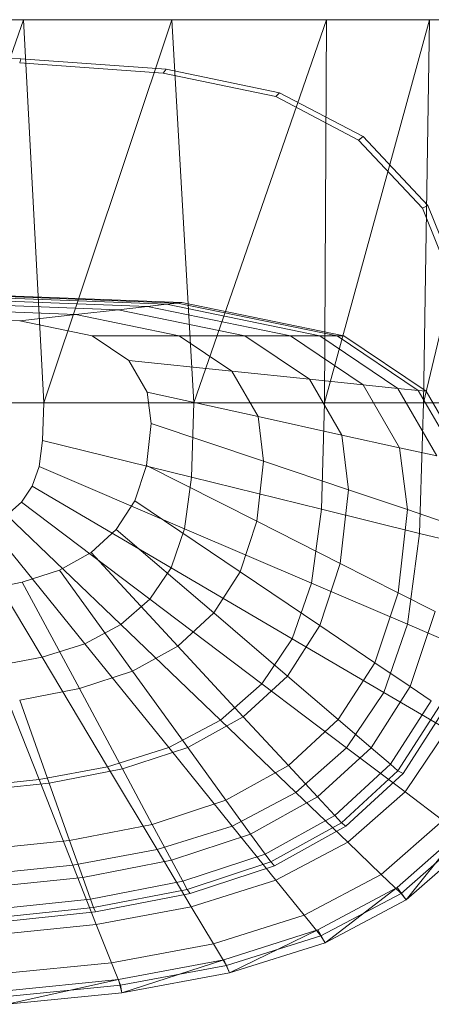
# Model space of a CAD drawing. Header units: metres. Extents: x 391.1 to 427.5, y 12.7 to 28.4.
# Tile 208 of 245: x 412.045 to 412.155, y 23.857 to 24.121. Entities that reach past the tile are written whole.
import ezdxf

# ---------------------------------------------------------------- set-up
doc = ezdxf.new("R2010")
doc.units = ezdxf.units.M
doc.layers.add('02_MOBILIARIO', color=7, linetype='Continuous', lineweight=18)
doc.layers.add('A-DETL-____-MBND', color=7, linetype='Continuous', lineweight=18)

# ---------------------------------------------------------------- blocks, each defined once
blk = doc.blocks.new('Family - Rentamans PS-1-153528-01_ELEC _PS1')
at = {"layer": 'A-DETL-____-MBND', "color": 253, "true_color": 0xaaaaaa}
for p, q in [((0.36146, 0.265), (0.00406, 0.265)), ((0.2185, 0.265), (0.18276, 0.265)), ((0.2185, 0.265), (0.18276, 0.16227)), ((0.2583, 0.265), (0.2185, 0.265)), ((0.22395, 0.16227), (0.2185, 0.265)), ((0.2583, 0.265), (0.22395, 0.16227)), ((0.29972, 0.265), (0.2583, 0.265)), ((0.26415, 0.16227), (0.2583, 0.265)), ((0.29972, 0.265), (0.26415, 0.16227)), ((0.32734, 0.265), (0.29924, 0.16227)), ((0.29924, 0.16227), (0.29972, 0.265)), ((0.32734, 0.265), (0.29972, 0.265)), ((0.35008, 0.265), (0.32574, 0.16227)), ((0.32574, 0.16227), (0.32734, 0.265)), ((0.35008, 0.265), (0.32734, 0.265)), ((0.18276, 0.25535), (0.21786, 0.25454)), ((0.21751, 0.25341), (0.21786, 0.25454)), ((0.21786, 0.25454), (0.25673, 0.25173)), ((0.21751, 0.25341), (0.25599, 0.25063)), ((0.25599, 0.25063), (0.25673, 0.25173)), ((0.25673, 0.25173), (0.28716, 0.24542)), ((0.25599, 0.25063), (0.28613, 0.24438)), ((0.28613, 0.24438), (0.28716, 0.24542)), ((0.28613, 0.24438), (0.30834, 0.23272)), ((0.28716, 0.24542), (0.30959, 0.23364)), ((0.30834, 0.23272), (0.30959, 0.23364)), ((0.30834, 0.23272), (0.32548, 0.21449)), ((0.30959, 0.23364), (0.3269, 0.21523)), ((0.32548, 0.21449), (0.3269, 0.21523)), ((0.32548, 0.21449), (0.33669, 0.18639)), ((0.3269, 0.21523), (0.33823, 0.18684)), ((0.18276, 0.19213), (0.26096, 0.18916)), ((0.18276, 0.19196), (0.25981, 0.18902)), ((0.18276, 0.19074), (0.25177, 0.18811)), ((0.19601, 0.191), (0.25683, 0.18869)), ((0.18276, 0.18955), (0.24394, 0.18722)), ((0.18276, 0.18783), (0.2326, 0.18593)), ((0.25177, 0.18811), (0.24394, 0.18722)), ((0.25177, 0.18811), (0.25683, 0.18869)), ((0.25177, 0.18811), (0.29006, 0.18027)), ((0.25683, 0.18869), (0.25981, 0.18902)), ((0.25683, 0.18869), (0.29792, 0.18027)), ((0.25981, 0.18902), (0.26096, 0.18916)), ((0.25981, 0.18902), (0.30256, 0.18027)), ((0.26096, 0.18916), (0.30435, 0.18027)), ((0.18276, 0.18555), (0.21759, 0.18422)), ((0.21759, 0.18422), (0.2326, 0.18593)), ((0.24394, 0.18722), (0.2326, 0.18593)), ((0.2326, 0.18593), (0.26025, 0.18027)), ((0.24394, 0.18722), (0.27788, 0.18027)), ((0.21759, 0.18422), (0.23691, 0.18027)), ((0.26025, 0.18027), (0.23691, 0.18027)), ((0.23691, 0.18027), (0.24674, 0.17363)), ((0.27788, 0.18027), (0.26025, 0.18027)), ((0.26025, 0.18027), (0.27433, 0.17077)), ((0.29006, 0.18027), (0.27788, 0.18027)), ((0.27788, 0.18027), (0.29516, 0.16862)), ((0.29792, 0.18027), (0.29006, 0.18027)), ((0.29006, 0.18027), (0.30955, 0.16712)), ((0.29792, 0.18027), (0.30256, 0.18027)), ((0.29792, 0.18027), (0.31884, 0.16616)), ((0.30256, 0.18027), (0.30435, 0.18027)), ((0.30256, 0.18027), (0.32432, 0.16559)), ((0.30435, 0.18027), (0.32643, 0.16537)), ((0.24674, 0.17363), (0.25167, 0.16511)), ((0.27433, 0.17077), (0.24674, 0.17363)), ((0.29516, 0.16862), (0.27433, 0.17077)), ((0.27433, 0.17077), (0.28138, 0.15858)), ((0.30955, 0.16712), (0.29516, 0.16862)), ((0.29516, 0.16862), (0.30381, 0.15365)), ((0.31884, 0.16616), (0.30955, 0.16712)), ((0.30955, 0.16712), (0.31932, 0.15024)), ((0.28138, 0.15858), (0.25167, 0.16511)), ((0.25167, 0.16511), (0.25273, 0.15674)), ((0.32432, 0.16559), (0.31884, 0.16616)), ((0.31884, 0.16616), (0.32931, 0.14804)), ((0.32432, 0.16559), (0.32643, 0.16537)), ((0.32432, 0.16559), (0.33522, 0.14675)), ((0.32643, 0.16537), (0.33749, 0.14625)), ((0.22395, 0.16227), (0.18276, 0.16227)), ((0.22395, 0.16227), (0.22365, 0.15219)), ((0.26415, 0.16227), (0.22395, 0.16227)), ((0.26356, 0.14236), (0.26415, 0.16227)), ((0.29924, 0.16227), (0.26415, 0.16227)), ((0.29839, 0.13377), (0.29924, 0.16227)), ((0.32574, 0.16227), (0.29924, 0.16227)), ((0.3247, 0.12728), (0.32574, 0.16227)), ((0.34405, 0.16227), (0.32574, 0.16227)), ((0.30381, 0.15365), (0.28138, 0.15858)), ((0.28138, 0.15858), (0.28289, 0.1466)), ((0.25273, 0.15674), (0.25146, 0.1455)), ((0.25273, 0.15674), (0.28289, 0.1466)), ((0.30381, 0.15365), (0.30567, 0.13894)), ((0.31932, 0.15024), (0.30381, 0.15365)), ((0.22365, 0.15219), (0.2227, 0.14517)), ((0.26356, 0.14236), (0.22365, 0.15219)), ((0.32931, 0.14804), (0.31932, 0.15024)), ((0.31932, 0.15024), (0.32141, 0.13365)), ((0.25146, 0.1455), (0.24833, 0.13603)), ((0.25146, 0.1455), (0.28107, 0.13051)), ((0.28289, 0.1466), (0.28107, 0.13051)), ((0.28289, 0.1466), (0.30567, 0.13894)), ((0.2227, 0.14517), (0.22088, 0.13991)), ((0.2227, 0.14517), (0.26169, 0.12847)), ((0.26356, 0.14236), (0.26169, 0.12847)), ((0.29839, 0.13377), (0.26356, 0.14235)), ((0.22088, 0.13991), (0.21801, 0.13563)), ((0.25809, 0.11808), (0.22088, 0.13991)), ((0.30567, 0.13894), (0.30344, 0.11919)), ((0.30567, 0.13894), (0.32141, 0.13365)), ((0.21801, 0.13563), (0.21409, 0.13218)), ((0.25241, 0.10963), (0.21801, 0.13563)), ((0.24833, 0.13603), (0.24339, 0.12833)), ((0.24833, 0.13603), (0.27659, 0.11696)), ((0.24466, 0.10282), (0.21409, 0.13218)), ((0.29571, 0.1139), (0.29839, 0.13377)), ((0.3247, 0.12728), (0.29839, 0.13377)), ((0.32141, 0.13365), (0.3189, 0.11137)), ((0.32141, 0.13365), (0.33156, 0.13024)), ((0.23496, 0.09769), (0.20918, 0.12959)), ((0.28107, 0.13051), (0.27659, 0.11696)), ((0.28107, 0.13051), (0.30344, 0.11919)), ((0.2235, 0.09408), (0.20338, 0.12776)), ((0.24339, 0.12833), (0.23664, 0.12212)), ((0.24339, 0.12833), (0.26952, 0.10594)), ((0.26169, 0.12847), (0.25809, 0.11808)), ((0.29571, 0.1139), (0.26169, 0.12847)), ((0.32141, 0.1029), (0.3247, 0.12728)), ((0.34287, 0.1228), (0.3247, 0.12728)), ((0.23664, 0.12212), (0.2282, 0.11744)), ((0.23664, 0.12212), (0.25986, 0.09705)), ((0.30344, 0.11919), (0.29794, 0.10256)), ((0.30344, 0.11919), (0.3189, 0.11137)), ((0.2282, 0.11744), (0.21822, 0.11416)), ((0.2282, 0.11744), (0.24778, 0.09036)), ((0.25809, 0.11808), (0.25241, 0.10963)), ((0.29056, 0.09903), (0.25809, 0.11808)), ((0.27659, 0.11696), (0.26952, 0.10594)), ((0.27659, 0.11696), (0.29794, 0.10256)), ((0.21822, 0.11416), (0.20705, 0.11198)), ((0.21822, 0.11416), (0.23351, 0.08566)), ((0.29571, 0.1139), (0.29056, 0.09903)), ((0.32141, 0.1029), (0.29571, 0.1139)), ((0.3189, 0.11137), (0.31269, 0.0926)), ((0.3189, 0.11137), (0.32886, 0.10633)), ((0.25241, 0.10963), (0.24466, 0.10282)), ((0.28244, 0.08695), (0.25241, 0.10963)), ((0.26952, 0.10594), (0.25986, 0.09705)), ((0.26952, 0.10594), (0.28926, 0.08904)), ((0.32886, 0.10633), (0.3222, 0.08619)), ((0.24466, 0.10282), (0.23496, 0.09769)), ((0.27134, 0.07719), (0.24466, 0.10282)), ((0.29794, 0.10256), (0.28926, 0.08904)), ((0.29794, 0.10256), (0.31269, 0.09261)), ((0.31508, 0.08464), (0.32141, 0.1029)), ((0.33917, 0.09529), (0.32141, 0.1029)), ((0.23496, 0.09769), (0.2235, 0.09408)), ((0.25746, 0.06985), (0.23496, 0.09769)), ((0.29056, 0.09903), (0.28244, 0.08695)), ((0.31508, 0.08464), (0.29056, 0.09903)), ((0.25986, 0.09705), (0.24778, 0.09036)), ((0.25986, 0.09705), (0.27741, 0.07812)), ((0.2235, 0.09408), (0.21066, 0.0917)), ((0.24107, 0.06469), (0.2235, 0.09408)), ((0.31269, 0.0926), (0.3029, 0.07735)), ((0.31269, 0.0926), (0.3222, 0.08619)), ((0.22269, 0.06127), (0.21066, 0.0917)), ((0.24778, 0.09036), (0.23351, 0.08566)), ((0.24778, 0.09036), (0.26258, 0.06991)), ((0.28926, 0.08904), (0.27741, 0.07812)), ((0.28926, 0.08904), (0.3029, 0.07735)), ((0.23351, 0.08566), (0.21752, 0.08255)), ((0.23351, 0.08566), (0.24506, 0.06414)), ((0.28244, 0.08695), (0.27134, 0.07719)), ((0.28244, 0.08694), (0.30512, 0.06981)), ((0.30512, 0.06981), (0.31508, 0.08464)), ((0.3222, 0.08619), (0.3117, 0.06982)), ((0.31508, 0.08464), (0.33203, 0.0747)), ((0.3222, 0.08619), (0.32782, 0.0824)), ((0.21752, 0.08255), (0.22542, 0.06032)), ((0.32782, 0.0824), (0.31689, 0.06537)), ((0.32998, 0.08094), (0.31889, 0.06365)), ((0.33146, 0.08034), (0.32026, 0.06288)), ((0.27134, 0.07719), (0.25746, 0.06985)), ((0.27741, 0.07812), (0.26258, 0.06991)), ((0.27134, 0.07719), (0.2915, 0.05783)), ((0.27741, 0.07812), (0.28953, 0.06504)), ((0.3029, 0.07735), (0.28953, 0.06504)), ((0.3029, 0.07735), (0.3117, 0.06982)), ((0.32079, 0.05796), (0.33203, 0.0747)), ((0.25746, 0.06985), (0.24107, 0.06469)), ((0.26258, 0.06991), (0.24506, 0.06414)), ((0.25746, 0.06985), (0.27446, 0.04882)), ((0.26258, 0.06991), (0.2728, 0.05577)), ((0.2915, 0.05783), (0.30512, 0.06981)), ((0.3117, 0.06982), (0.29735, 0.05661)), ((0.30512, 0.06981), (0.32079, 0.05796)), ((0.3117, 0.06982), (0.31689, 0.06537)), ((0.24107, 0.06469), (0.22269, 0.06128)), ((0.24506, 0.06414), (0.22542, 0.06032)), ((0.24107, 0.06469), (0.25433, 0.04249)), ((0.24506, 0.06414), (0.25304, 0.04926)), ((0.28953, 0.06504), (0.2728, 0.05577)), ((0.28953, 0.06504), (0.29735, 0.05661)), ((0.31689, 0.06537), (0.30196, 0.05162)), ((0.31889, 0.06365), (0.30374, 0.0497)), ((0.31689, 0.06537), (0.31889, 0.06365)), ((0.31889, 0.06365), (0.32026, 0.06288)), ((0.22269, 0.06127), (0.20303, 0.0593)), ((0.22269, 0.06127), (0.23177, 0.0383)), ((0.32026, 0.06288), (0.30495, 0.04879)), ((0.22542, 0.06032), (0.20442, 0.05811)), ((0.22542, 0.06032), (0.23089, 0.04496)), ((0.2728, 0.05577), (0.25304, 0.04926)), ((0.2728, 0.05577), (0.27939, 0.04666)), ((0.27446, 0.04882), (0.2915, 0.05783)), ((0.29735, 0.05661), (0.27939, 0.04666)), ((0.2915, 0.05783), (0.30542, 0.04446)), ((0.29735, 0.05661), (0.30196, 0.05162)), ((0.30543, 0.04446), (0.32079, 0.05796)), ((0.32079, 0.05796), (0.33089, 0.05033)), ((0.30196, 0.05162), (0.28328, 0.04128)), ((0.30196, 0.05162), (0.30374, 0.0497)), ((0.3144, 0.03583), (0.33089, 0.05033)), ((0.25304, 0.04926), (0.23089, 0.04496)), ((0.25304, 0.04926), (0.25818, 0.03967)), ((0.25433, 0.04249), (0.27446, 0.04882)), ((0.27446, 0.04882), (0.2862, 0.03429)), ((0.30374, 0.0497), (0.28478, 0.0392)), ((0.30495, 0.04879), (0.2858, 0.03819)), ((0.30374, 0.0497), (0.30495, 0.04879)), ((0.23089, 0.04496), (0.20719, 0.04246)), ((0.23089, 0.04496), (0.23441, 0.03505)), ((0.27939, 0.04666), (0.25818, 0.03967)), ((0.27939, 0.04666), (0.28328, 0.04128)), ((0.31866, 0.0323), (0.33569, 0.04738)), ((0.31971, 0.03074), (0.33686, 0.04582)), ((0.32112, 0.02904), (0.33569, 0.04738)), ((0.23178, 0.0383), (0.25433, 0.04249)), ((0.25433, 0.04249), (0.2635, 0.02715)), ((0.2862, 0.03429), (0.30543, 0.04446)), ((0.30543, 0.04446), (0.3144, 0.03583)), ((0.32112, 0.02904), (0.33849, 0.04431)), ((0.25818, 0.03967), (0.23441, 0.03505)), ((0.25818, 0.03967), (0.26122, 0.03401)), ((0.28328, 0.04128), (0.26122, 0.03401)), ((0.28328, 0.04128), (0.28478, 0.0392)), ((0.20764, 0.03587), (0.23178, 0.0383)), ((0.23178, 0.0383), (0.23805, 0.02242)), ((0.28478, 0.0392), (0.26239, 0.03183)), ((0.2858, 0.03819), (0.26319, 0.03074)), ((0.28478, 0.0392), (0.2858, 0.03819)), ((0.23441, 0.03505), (0.20898, 0.03237)), ((0.23441, 0.03505), (0.23649, 0.0292)), ((0.29377, 0.02492), (0.3144, 0.03583)), ((0.3144, 0.03583), (0.31971, 0.03074)), ((0.26122, 0.03401), (0.23649, 0.0292)), ((0.26239, 0.03183), (0.23729, 0.02694)), ((0.26122, 0.03401), (0.26239, 0.03183)), ((0.26239, 0.03183), (0.26319, 0.03074)), ((0.2635, 0.02715), (0.2862, 0.03429)), ((0.2862, 0.03429), (0.29377, 0.02492)), ((0.29737, 0.02095), (0.31866, 0.0323)), ((0.29938, 0.01754), (0.31866, 0.0323)), ((0.31866, 0.0323), (0.32112, 0.02904)), ((0.23649, 0.0292), (0.21004, 0.02641)), ((0.23649, 0.0292), (0.2373, 0.02694)), ((0.26319, 0.03074), (0.23784, 0.02581)), ((0.29825, 0.01938), (0.31971, 0.03074)), ((0.31971, 0.03074), (0.32112, 0.02904)), ((0.23729, 0.02694), (0.21045, 0.02412)), ((0.23729, 0.02694), (0.23784, 0.02581)), ((0.23805, 0.02242), (0.2635, 0.02715)), ((0.2635, 0.02715), (0.26941, 0.01725)), ((0.29938, 0.01754), (0.32112, 0.02904)), ((0.23784, 0.02581), (0.21072, 0.02295)), ((0.26941, 0.01725), (0.29377, 0.02492)), ((0.29377, 0.02492), (0.29825, 0.01938)), ((0.21083, 0.01968), (0.23805, 0.02242)), ((0.23805, 0.02242), (0.2421, 0.01218)), ((0.27221, 0.01298), (0.29737, 0.02095)), ((0.2729, 0.01141), (0.29825, 0.01938)), ((0.27371, 0.00946), (0.29737, 0.02095)), ((0.29737, 0.02095), (0.29938, 0.01754)), ((0.29825, 0.01938), (0.29938, 0.01754)), ((0.2421, 0.01218), (0.26941, 0.01725)), ((0.26941, 0.01725), (0.2729, 0.01141)), ((0.27371, 0.00946), (0.29938, 0.01754)), ((0.21289, 0.00925), (0.2421, 0.01218)), ((0.2421, 0.01218), (0.24449, 0.00613)), ((0.24402, 0.0077), (0.27221, 0.01298)), ((0.24449, 0.00613), (0.2729, 0.01141)), ((0.24493, 0.00411), (0.27221, 0.01298)), ((0.27221, 0.01298), (0.27371, 0.00946)), ((0.2729, 0.01141), (0.27371, 0.00946)), ((0.24493, 0.00411), (0.27371, 0.00946)), ((0.21386, 0.00465), (0.24402, 0.0077)), ((0.2141, 0.00308), (0.24449, 0.00613)), ((0.21415, 0.00102), (0.24402, 0.0077)), ((0.24402, 0.0077), (0.24493, 0.00411)), ((0.24449, 0.00613), (0.24493, 0.00411)), ((0.21415, 0.00102), (0.24493, 0.00411))]:
    blk.add_line(p, q, dxfattribs=at)
blk = doc.blocks.new('LONDR55-XX_ZZ-ARQ-CAA-M3D-Londres55_ifc-1-01_ELEC _PS1')
at = {"layer": '02_MOBILIARIO', "color": 253, "lineweight": 18, "true_color": 0xaaaaaa}
blk.add_blockref('Family - Rentamans PS-1-153528-01_ELEC _PS1', (411.82714, 23.85566), dxfattribs=at)

msp = doc.modelspace()

# ---------------------------------------------------------------- block references
at = {"lineweight": 5}
msp.add_blockref('LONDR55-XX_ZZ-ARQ-CAA-M3D-Londres55_ifc-1-01_ELEC _PS1', (0, 0), dxfattribs=at)

doc.saveas('drawing.dxf')
